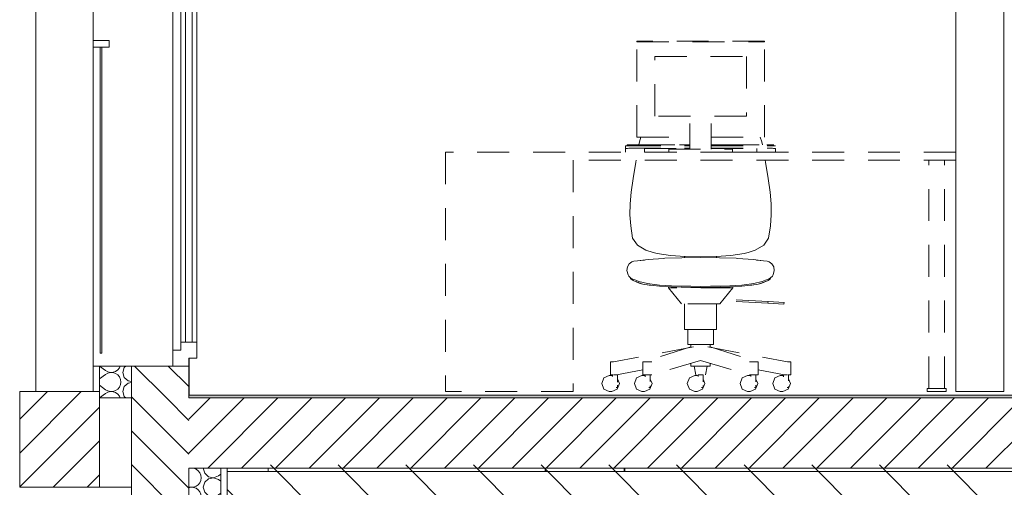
# Model space of a CAD drawing. Header units: millimetres. Extents: x 3311 to 117041, y -19950 to 21829.
# Tile 17 of 68: x 18829 to 21915, y 6630 to 8096. Entities that reach past the tile are written whole.
import ezdxf

# ---------------------------------------------------------------- set-up
doc = ezdxf.new("R2010")
doc.units = ezdxf.units.MM
doc.header["$MEASUREMENT"] = 0
doc.linetypes.add('! STR Pointille', pattern=[175, 100, -75])
for name, color, linetype in [('01-STR_Dalles.ARCHI', 7, 'Continuous'), ('01-STR_Murs extérieurs.ARCHI', 7, 'Continuous'), ('01-STR_Murs.ARCHI', 7, 'Continuous'), ('01-STR_Poutres_Poteaux.ARCHI', 7, 'Continuous'), ('02-CCO_Serrurerie.ARCHI', 7, 'Continuous'), ('04-SOE_Cloisons .ARCHI', 7, 'Continuous'), ('04-SOE_Revetement de sol.ARCHI', 7, 'Continuous'), ('06-REP _ EQUIP MOBI _ Fluides.ARCHI', 7, 'Continuous'), ('06-REP _ EQUIP MOBI _ hors marché.ARCHI', 7, 'Continuous'), ('Fenêtres Archicad', 7, 'Continuous'), ('L2', 7, 'Continuous')]:
    doc.layers.add(name, color=color, linetype=linetype)
pattern_1 = [(315, (0, 0), (53.033, 53.033), [])]
pattern_2 = [(45, (0, 0), (-53.03301, 53.03301), [])]
pattern_3 = [(0, (0, 0), (0, 100000000), [])]

# ---------------------------------------------------------------- blocks, each defined once
blk = doc.blocks.new('*X29')
at = {"layer": '01-STR_Murs extérieurs.ARCHI', "color": 7, "linetype": 'Continuous', "lineweight": 5}
for p, q in [((19365.3, 6689.9), (19359.1, 6688.4)), ((19373.6, 6689.5), (19365.3, 6689.9)), ((19381.4, 6686.8), (19373.6, 6689.5)), ((19388.2, 6682.1), (19381.4, 6686.8)), ((19393.5, 6675.8), (19388.2, 6682.1)), ((19396.9, 6668.2), (19393.5, 6675.8)), ((19398, 6660), (19396.9, 6668.2)), ((19404, 6690), (19408.5, 6674.2)), ((19408.5, 6674.2), (19420.6, 6663.2)), ((19452, 6666), (19459.1, 6671.3)), ((19381.4, 6633.2), (19388.2, 6637.9)), ((19388.2, 6637.9), (19393.5, 6644.2)), ((19393.5, 6644.2), (19396.9, 6651.8)), ((19396.9, 6651.8), (19398, 6660)), ((19408.5, 6645.8), (19404, 6630)), ((19420.6, 6656.8), (19408.5, 6645.8)), ((19420.6, 6663.2), (19436.7, 6660.1)), ((19436.7, 6659.9), (19420.6, 6656.8)), ((19436.7, 6660.1), (19452, 6666)), ((19452, 6654), (19436.7, 6659.9)), ((19452, 6654), (19459.1, 6648.7)), ((19359.1, 6631.6), (19365.3, 6630.1)), ((19365.3, 6629.9), (19359.1, 6628.4)), ((19365.3, 6630.1), (19373.6, 6630.5)), ((19373.6, 6629.5), (19365.3, 6629.9)), ((19373.6, 6630.5), (19381.4, 6633.2)), ((19381.4, 6626.8), (19373.6, 6629.5)), ((19388.2, 6622.1), (19381.4, 6626.8)), ((19393.5, 6615.8), (19388.2, 6622.1)), ((19396.9, 6608.2), (19393.5, 6615.8)), ((19398, 6600), (19396.9, 6608.2)), ((19404, 6630), (19408.5, 6614.2)), ((19408.5, 6614.2), (19420.6, 6603.2)), ((19436.7, 6600.1), (19452, 6606)), ((19452, 6606), (19459.1, 6611.3)), ((19381.4, 6573.2), (19388.2, 6577.9)), ((19388.2, 6577.9), (19393.5, 6584.2)), ((19393.5, 6584.2), (19396.9, 6591.8)), ((19396.9, 6591.8), (19398, 6600)), ((19408.5, 6585.8), (19404, 6570)), ((19420.6, 6596.8), (19408.5, 6585.8)), ((19420.6, 6603.2), (19436.7, 6600.1)), ((19436.7, 6599.9), (19420.6, 6596.8)), ((19452, 6594), (19436.7, 6599.9)), ((19452, 6594), (19459.1, 6588.7)), ((19359.1, 6571.6), (19365.3, 6570.1)), ((19365.3, 6569.9), (19359.1, 6568.4)), ((19365.3, 6570.1), (19373.6, 6570.5)), ((19373.6, 6569.5), (19365.3, 6569.9)), ((19373.6, 6570.5), (19381.4, 6573.2)), ((19381.4, 6566.8), (19373.6, 6569.5)), ((19388.2, 6562.1), (19381.4, 6566.8)), ((19393.5, 6555.8), (19388.2, 6562.1)), ((19396.9, 6548.2), (19393.5, 6555.8)), ((19398, 6540), (19396.9, 6548.2)), ((19404, 6570), (19408.5, 6554.2)), ((19408.5, 6554.2), (19420.6, 6543.2)), ((19436.7, 6540.1), (19452, 6546)), ((19452, 6546), (19459.1, 6551.3)), ((19373.6, 6510.5), (19381.4, 6513.2)), ((19381.4, 6513.2), (19388.2, 6517.9)), ((19388.2, 6517.9), (19393.5, 6524.2)), ((19393.5, 6524.2), (19396.9, 6531.8)), ((19396.9, 6531.8), (19398, 6540)), ((19408.5, 6525.8), (19404, 6510)), ((19420.6, 6536.8), (19408.5, 6525.8)), ((19420.6, 6543.2), (19436.7, 6540.1)), ((19436.7, 6539.9), (19420.6, 6536.8)), ((19452, 6534), (19436.7, 6539.9)), ((19452, 6534), (19459.1, 6528.7)), ((19359.1, 6511.6), (19365.3, 6510.1)), ((19365.3, 6509.9), (19359.1, 6508.4)), ((19365.3, 6510.1), (19373.6, 6510.5)), ((19373.6, 6509.5), (19365.3, 6509.9)), ((19381.4, 6506.8), (19373.6, 6509.5)), ((19388.2, 6502.1), (19381.4, 6506.8)), ((19393.5, 6495.8), (19388.2, 6502.1)), ((19396.9, 6488.2), (19393.5, 6495.8)), ((19398, 6480), (19396.9, 6488.2)), ((19404, 6510), (19408.5, 6494.2)), ((19408.5, 6494.2), (19420.6, 6483.2)), ((19420.6, 6483.2), (19436.7, 6480.1)), ((19436.7, 6480.1), (19452, 6486)), ((19452, 6486), (19459.1, 6491.3)), ((19359.1, 6451.6), (19365.3, 6450.1)), ((19373.6, 6450.5), (19381.4, 6453.2)), ((19381.4, 6453.2), (19388.2, 6457.9)), ((19388.2, 6457.9), (19393.5, 6464.2)), ((19393.5, 6464.2), (19396.9, 6471.8)), ((19396.9, 6471.8), (19398, 6480)), ((19408.5, 6465.8), (19404, 6450)), ((19420.6, 6476.8), (19408.5, 6465.8)), ((19436.7, 6479.9), (19420.6, 6476.8)), ((19452, 6474), (19436.7, 6479.9)), ((19452, 6474), (19459.1, 6468.7)), ((19365.3, 6449.9), (19359.1, 6448.4)), ((19365.3, 6450.1), (19373.6, 6450.5)), ((19373.6, 6449.5), (19365.3, 6449.9)), ((19381.4, 6446.8), (19373.6, 6449.5)), ((19388.2, 6442.1), (19381.4, 6446.8)), ((19393.5, 6435.8), (19388.2, 6442.1)), ((19396.9, 6428.2), (19393.5, 6435.8)), ((19398, 6420), (19396.9, 6428.2)), ((19396.9, 6411.8), (19398, 6420)), ((19404, 6450), (19408.5, 6434.2)), ((19408.5, 6434.2), (19420.6, 6423.2)), ((19420.6, 6423.2), (19436.7, 6420.1)), ((19436.7, 6419.9), (19420.6, 6416.8)), ((19436.7, 6420.1), (19452, 6426)), ((19452, 6414), (19436.7, 6419.9)), ((19452, 6426), (19459.1, 6431.3)), ((19359.1, 6391.6), (19365.3, 6390.1)), ((19365.3, 6389.9), (19359.1, 6388.4)), ((19365.3, 6390.1), (19373.6, 6390.5)), ((19373.6, 6389.5), (19365.3, 6389.9)), ((19373.6, 6390.5), (19381.4, 6393.2)), ((19381.4, 6386.8), (19373.6, 6389.5)), ((19381.4, 6393.2), (19388.2, 6397.9)), ((19388.2, 6397.9), (19393.5, 6404.2)), ((19393.5, 6404.2), (19396.9, 6411.8)), ((19408.5, 6405.8), (19404, 6390)), ((19404, 6390), (19408.5, 6374.2)), ((19420.6, 6416.8), (19408.5, 6405.8)), ((19452, 6414), (19459.1, 6408.7)), ((19388.2, 6382.1), (19381.4, 6386.8)), ((19393.5, 6375.8), (19388.2, 6382.1)), ((19396.9, 6368.2), (19393.5, 6375.8)), ((19398, 6360), (19396.9, 6368.2)), ((19396.9, 6351.8), (19398, 6360)), ((19408.5, 6374.2), (19420.6, 6363.2)), ((19420.6, 6363.2), (19436.7, 6360.1)), ((19436.7, 6359.9), (19420.6, 6356.8)), ((19436.7, 6360.1), (19452, 6366)), ((19452, 6354), (19436.7, 6359.9)), ((19452, 6366), (19459.1, 6371.3)), ((19359.1, 6331.6), (19365.3, 6330.1)), ((19365.3, 6329.9), (19359.1, 6328.4)), ((19365.3, 6330.1), (19373.6, 6330.5)), ((19373.6, 6329.5), (19365.3, 6329.9)), ((19373.6, 6330.5), (19381.4, 6333.2)), ((19381.4, 6326.8), (19373.6, 6329.5)), ((19381.4, 6333.2), (19388.2, 6337.9)), ((19388.2, 6337.9), (19393.5, 6344.2)), ((19393.5, 6344.2), (19396.9, 6351.8)), ((19408.5, 6345.8), (19404, 6330)), ((19404, 6330), (19408.5, 6314.2)), ((19420.6, 6356.8), (19408.5, 6345.8)), ((19452, 6354), (19459.1, 6348.7)), ((19388.2, 6322.1), (19381.4, 6326.8)), ((19393.5, 6315.8), (19388.2, 6322.1)), ((19396.9, 6308.2), (19393.5, 6315.8)), ((19398, 6300), (19396.9, 6308.2)), ((19396.9, 6291.8), (19398, 6300)), ((19408.5, 6314.2), (19420.6, 6303.2)), ((19420.6, 6296.8), (19408.5, 6285.8)), ((19420.6, 6303.2), (19436.7, 6300.1)), ((19436.7, 6299.9), (19420.6, 6296.8)), ((19436.7, 6300.1), (19452, 6306)), ((19452, 6294), (19436.7, 6299.9)), ((19452, 6306), (19459.1, 6311.3)), ((19359.1, 6271.6), (19365.3, 6270.1)), ((19365.3, 6269.9), (19359.1, 6268.4)), ((19365.3, 6270.1), (19373.6, 6270.5)), ((19373.6, 6269.5), (19365.3, 6269.9)), ((19373.6, 6270.5), (19381.4, 6273.2)), ((19381.4, 6266.8), (19373.6, 6269.5)), ((19381.4, 6273.2), (19388.2, 6277.9)), ((19388.2, 6262.1), (19381.4, 6266.8)), ((19388.2, 6277.9), (19393.5, 6284.2)), ((19393.5, 6284.2), (19396.9, 6291.8)), ((19408.5, 6285.8), (19404, 6270)), ((19404, 6270), (19408.5, 6254.2)), ((19452, 6294), (19459.1, 6288.7)), ((19393.5, 6255.8), (19388.2, 6262.1)), ((19396.9, 6248.2), (19393.5, 6255.8)), ((19398, 6240), (19396.9, 6248.2)), ((19396.9, 6231.8), (19398, 6240)), ((19408.5, 6254.2), (19420.6, 6243.2)), ((19420.6, 6236.8), (19408.5, 6225.8)), ((19420.6, 6243.2), (19436.7, 6240.1)), ((19436.7, 6239.9), (19420.6, 6236.8)), ((19436.7, 6240.1), (19452, 6246)), ((19452, 6234), (19436.7, 6239.9)), ((19452, 6246), (19459.1, 6251.3)), ((19359.1, 6211.6), (19365.3, 6210.1)), ((19365.3, 6209.9), (19359.1, 6208.4)), ((19365.3, 6210.1), (19373.6, 6210.5)), ((19373.6, 6209.5), (19365.3, 6209.9)), ((19373.6, 6210.5), (19381.4, 6213.2)), ((19381.4, 6206.8), (19373.6, 6209.5)), ((19381.4, 6213.2), (19388.2, 6217.9)), ((19388.2, 6202.1), (19381.4, 6206.8)), ((19388.2, 6217.9), (19393.5, 6224.2)), ((19393.5, 6224.2), (19396.9, 6231.8)), ((19408.5, 6225.8), (19404, 6210)), ((19404, 6210), (19408.5, 6194.2)), ((19452, 6234), (19459.1, 6228.7)), ((19393.5, 6195.8), (19388.2, 6202.1)), ((19396.9, 6188.2), (19393.5, 6195.8)), ((19398, 6180), (19396.9, 6188.2)), ((19396.9, 6171.8), (19398, 6180)), ((19408.5, 6194.2), (19420.6, 6183.2)), ((19420.6, 6176.8), (19408.5, 6165.8)), ((19420.6, 6183.2), (19436.7, 6180.1)), ((19436.7, 6179.9), (19420.6, 6176.8)), ((19436.7, 6180.1), (19452, 6186)), ((19452, 6174), (19436.7, 6179.9)), ((19452, 6186), (19459.1, 6191.3)), ((19452, 6174), (19459.1, 6168.7)), ((19359.1, 6151.6), (19365.3, 6150.1)), ((19365.3, 6149.9), (19359.1, 6148.4)), ((19365.3, 6150.1), (19373.6, 6150.5)), ((19373.6, 6149.5), (19365.3, 6149.9)), ((19373.6, 6150.5), (19381.4, 6153.2)), ((19381.4, 6146.8), (19373.6, 6149.5)), ((19381.4, 6153.2), (19388.2, 6157.9)), ((19388.2, 6142.1), (19381.4, 6146.8)), ((19388.2, 6157.9), (19393.5, 6164.2)), ((19393.5, 6135.8), (19388.2, 6142.1)), ((19393.5, 6164.2), (19396.9, 6171.8)), ((19408.5, 6165.8), (19404, 6150)), ((19404, 6150), (19408.5, 6134.2)), ((19396.9, 6128.2), (19393.5, 6135.8)), ((19396.1, 6110), (19396.9, 6111.8)), ((19398, 6120), (19396.9, 6128.2)), ((19396.9, 6111.8), (19398, 6120)), ((19408.5, 6134.2), (19420.6, 6123.2)), ((19420.6, 6116.8), (19413.1, 6110)), ((19420.6, 6123.2), (19436.7, 6120.1)), ((19436.7, 6119.9), (19420.6, 6116.8)), ((19436.7, 6120.1), (19452, 6126)), ((19452, 6114), (19436.7, 6119.9)), ((19452, 6126), (19459.1, 6131.3)), ((19452, 6114), (19457.3, 6110))]:
    blk.add_line(p, q, dxfattribs=at)
blk = doc.blocks.new('Élément de coupe_24_1')
at = {"layer": '01-STR_Murs extérieurs.ARCHI', "linetype": 'Continuous', "lineweight": 0, "true_color": 0x000000}
h = blk.add_hatch(dxfattribs=at)
h.set_pattern_fill('Hachure_simple_0001', color=18, style=0, pattern_type=2)
h.set_pattern_definition(pattern_1)
h.paths.add_polyline_path([(19359.1, 6690), (19358.9, 6690), (19358.9, 6910), (19179.1, 6910), (19179.1, 6110), (19359.1, 6110)])
at = {"layer": '01-STR_Murs extérieurs.ARCHI', "color": 7, "linetype": 'Continuous', "lineweight": 5}
for p, q in [((19179.1, 6910), (19179.1, 6110)), ((19359.1, 6690), (19359.1, 6110)), ((19459.1, 6690), (19459.1, 6110)), ((19479.1, 6690), (19479.1, 6110))]:
    blk.add_line(p, q, dxfattribs=at)
at = {"layer": '01-STR_Murs extérieurs.ARCHI', "lineweight": 0}
blk.add_blockref('*X29', (0, 0), dxfattribs=at)
blk = doc.blocks.new('Élément de coupe_30_1')
at = {"layer": '01-STR_Dalles.ARCHI', "linetype": 'Continuous', "lineweight": 0, "true_color": 0x000000}
h = blk.add_hatch(dxfattribs=at)
h.set_pattern_fill('Hachure_simple_0001', color=18, style=0, pattern_type=2)
h.set_pattern_definition(pattern_2)
h.paths.add_polyline_path([(19358.9, 6910), (19358.9, 6690), (33365.6, 6690), (33365.6, 6910)])
at = {"layer": '01-STR_Dalles.ARCHI', "color": 7, "linetype": 'Continuous', "lineweight": 5}
for p, q in [((24145, 6910), (19358.9, 6910)), ((33255.6, 6690), (19479.1, 6690))]:
    blk.add_line(p, q, dxfattribs=at)
at = {"layer": '01-STR_Dalles.ARCHI', "color": 7, "linetype": 'Continuous', "lineweight": 5, "flags": 128}
blk.add_lwpolyline([(19479.1, 6690), (19459.1, 6690), (19359.1, 6690)], dxfattribs=at)
blk = doc.blocks.new('Élément de coupe_32_1')
at = {"layer": '01-STR_Murs extérieurs.ARCHI', "color": 7, "linetype": 'Continuous', "lineweight": 5}
for p, q in [((18878.9, 10230), (18878.9, 6930)), ((19058.9, 6930), (19058.9, 7010))]:
    blk.add_line(p, q, dxfattribs=at)
blk = doc.blocks.new('Élément de coupe_34_1')
at = {"layer": '01-STR_Murs extérieurs.ARCHI', "color": 7, "linetype": 'Continuous', "lineweight": 5}
blk.add_line((18878.8, 10230), (18878.8, 6930), dxfattribs=at)
blk = doc.blocks.new('Élément de coupe_36_1')
at = {"layer": '01-STR_Poutres_Poteaux.ARCHI', "linetype": 'Continuous', "lineweight": 0, "true_color": 0x000000}
h = blk.add_hatch(dxfattribs=at)
h.set_pattern_fill('Hachure_simple_0001', color=18, style=0, pattern_type=2)
h.set_pattern_definition(pattern_2)
h.paths.add_polyline_path([(18828.9, 6630), (19078.9, 6630), (19078.9, 6930), (18828.9, 6930)])
at = {"layer": '01-STR_Poutres_Poteaux.ARCHI', "color": 7, "linetype": 'Continuous', "lineweight": 5}
for p, q in [((18828.7, 6930), (18828.9, 6930)), ((18828.7, 6630), (18828.7, 6930)), ((18828.9, 6930), (18828.9, 6630)), ((19058.9, 6930), (18828.9, 6930)), ((19078.9, 6930), (19058.9, 6930)), ((19078.9, 6930), (19078.9, 6910)), ((19078.9, 6910), (19078.9, 6630)), ((18828.7, 6630), (18828.9, 6630)), ((19078.9, 6630), (18828.9, 6630)), ((19078.9, 6630), (19179.1, 6630))]:
    blk.add_line(p, q, dxfattribs=at)
blk = doc.blocks.new('*X50')
at = {"layer": '01-STR_Murs extérieurs.ARCHI', "color": 7, "linetype": 'Continuous', "lineweight": 5}
for p, q in [((19079.3, 7010), (19098, 6996)), ((19141.5, 7004.2), (19144.1, 7010)), ((19161.1, 7010), (19156.5, 7005.8)), ((19078.9, 6969.7), (19098, 6984)), ((19098, 6996), (19105.2, 6992)), ((19105.2, 6988), (19098, 6984)), ((19105.2, 6992), (19113.3, 6990.1)), ((19113.3, 6989.9), (19105.2, 6988)), ((19113.3, 6990.1), (19121.6, 6990.5)), ((19121.6, 6989.5), (19113.3, 6989.9)), ((19121.6, 6990.5), (19129.4, 6993.2)), ((19129.4, 6986.8), (19121.6, 6989.5)), ((19129.4, 6993.2), (19136.2, 6997.9)), ((19136.2, 6982.1), (19129.4, 6986.8)), ((19136.2, 6997.9), (19141.5, 7004.2)), ((19141.5, 6975.8), (19136.2, 6982.1)), ((19144.9, 6968.2), (19141.5, 6975.8)), ((19156.5, 7005.8), (19152, 6990)), ((19152, 6990), (19156.5, 6974.2)), ((19078.9, 6950.3), (19098, 6936)), ((19141.5, 6944.2), (19144.9, 6951.8)), ((19146, 6960), (19144.9, 6968.2)), ((19144.9, 6951.8), (19146, 6960)), ((19156.5, 6945.8), (19152, 6930)), ((19156.5, 6974.2), (19168.6, 6963.2)), ((19168.6, 6956.8), (19156.5, 6945.8)), ((19168.6, 6963.2), (19178.9, 6961.2)), ((19178.9, 6958.8), (19168.6, 6956.8)), ((19079.3, 6910), (19098, 6924)), ((19098, 6936), (19105.2, 6932)), ((19105.2, 6928), (19098, 6924)), ((19105.2, 6932), (19113.3, 6930.1)), ((19113.3, 6929.9), (19105.2, 6928)), ((19113.3, 6930.1), (19121.6, 6930.5)), ((19121.6, 6929.5), (19113.3, 6929.9)), ((19121.6, 6930.5), (19129.4, 6933.2)), ((19129.4, 6926.8), (19121.6, 6929.5)), ((19129.4, 6933.2), (19136.2, 6937.9)), ((19136.2, 6922.1), (19129.4, 6926.8)), ((19136.2, 6937.9), (19141.5, 6944.2)), ((19141.5, 6915.8), (19136.2, 6922.1)), ((19144.1, 6910), (19141.5, 6915.8)), ((19152, 6930), (19156.5, 6914.2)), ((19156.5, 6914.2), (19161.1, 6910))]:
    blk.add_line(p, q, dxfattribs=at)
blk = doc.blocks.new('Élément de coupe_41_1')
at = {"layer": '01-STR_Murs extérieurs.ARCHI', "linetype": 'Continuous', "lineweight": 0, "true_color": 0x000000}
h = blk.add_hatch(dxfattribs=at)
h.set_pattern_fill('Hachure_simple_0001', color=18, style=0, pattern_type=2)
h.set_pattern_definition(pattern_1)
h.paths.add_polyline_path([(19358.9, 6910), (19358.9, 7010), (19178.9, 7010), (19178.9, 6910)])
at = {"layer": '01-STR_Murs extérieurs.ARCHI', "color": 7, "linetype": 'Continuous', "lineweight": 5}
for p, q in [((19058.9, 7010), (19058.9, 6930)), ((19078.9, 7010), (19078.9, 6930)), ((19178.9, 7010), (19178.9, 6910)), ((19358.9, 7010), (19358.9, 6918.6)), ((19358.9, 6918.6), (19358.9, 6910))]:
    blk.add_line(p, q, dxfattribs=at)
at = {"layer": '01-STR_Murs extérieurs.ARCHI', "color": 7, "linetype": 'Continuous', "lineweight": 5, "flags": 128}
for points in [[(19308.9, 7010), (19178.9, 7010), (19078.9, 7010), (19058.9, 7010)], [(19179.1, 6910), (19178.9, 6910), (19078.9, 6910)]]:
    blk.add_lwpolyline(points, dxfattribs=at)
at = {"layer": '01-STR_Murs extérieurs.ARCHI', "lineweight": 0}
blk.add_blockref('*X50', (0, 0), dxfattribs=at)
blk = doc.blocks.new('Élément de coupe_42_1')
at = {"layer": 'Fenêtres Archicad', "linetype": 'Continuous', "lineweight": 0, "true_color": 0x000000}
h = blk.add_hatch(dxfattribs=at)
h.set_pattern_fill('Menuis1_0001', color=18, style=0, pattern_type=2)
h.set_pattern_definition(pattern_3)
h.paths.add_polyline_path([(19333.9, 7085), (19333.9, 7035), (19383.9, 7035), (19383.9, 7085)])
h = blk.add_hatch(dxfattribs=at)
h.set_pattern_fill('Menuis1_0001', color=18, style=0, pattern_type=2)
h.set_pattern_definition(pattern_3)
h.paths.add_polyline_path([(19333.9, 7060), (19308.9, 7060), (19308.9, 7010), (19358.9, 7010), (19358.9, 7035), (19333.9, 7035)])
at = {"layer": 'Fenêtres Archicad', "color": 7, "linetype": 'Continuous', "lineweight": 5}
for p, q in [((19058.9, 8030), (19058.9, 9410)), ((19308.9, 7060), (19308.9, 9360)), ((19348.9, 9335), (19348.9, 7085)), ((19368.9, 7085), (19368.9, 9335)), ((19333.9, 7922.1), (19333.9, 8179.1)), ((19383.9, 7922.1), (19383.9, 8148.2)), ((19058.9, 7010), (19058.9, 8010)), ((19333.9, 7085), (19333.9, 7922.1)), ((19383.9, 7085), (19383.9, 7922.1)), ((19333.9, 7085), (19333.9, 7060)), ((19383.9, 7085), (19333.9, 7085)), ((19383.9, 7085), (19383.9, 7035)), ((19308.9, 7060), (19308.9, 7010)), ((19333.9, 7060), (19308.9, 7060)), ((19358.9, 7010), (19308.9, 7010)), ((19358.9, 7035), (19358.9, 7010)), ((19383.9, 7035), (19358.9, 7035))]:
    blk.add_line(p, q, dxfattribs=at)
blk = doc.blocks.new('Élément de coupe_47_1')
at = {"layer": '06-REP _ EQUIP MOBI _ hors marché.ARCHI', "color": 252, "linetype": '! STR Pointille', "lineweight": 5}
for p, q in [((21163.1, 8028.9), (20763.1, 8028.9)), ((20763.1, 8028.9), (20763.1, 8026.2)), ((20763.1, 8026.2), (21163.1, 8026.2)), ((20763.1, 7727.4), (20763.1, 8026.2)), ((21163.1, 8026.2), (21163.1, 8028.9)), ((21163.1, 7727.4), (21163.1, 8026.2)), ((20819.6, 7793.6), (20819.6, 7979.9)), ((20819.6, 7979.9), (21106.6, 7979.9)), ((21106.6, 7979.9), (21106.6, 7793.6)), ((21106.6, 7793.6), (20819.6, 7793.6)), ((20929.7, 7767.6), (20929.7, 7770.3)), ((20929.7, 7757), (20929.7, 7767.6)), ((20929.7, 7752.1), (20929.7, 7757)), ((20929.7, 7690), (20929.7, 7752.1)), ((20996.4, 7767.6), (20996.4, 7770.3)), ((20996.4, 7757), (20996.4, 7767.6)), ((20996.4, 7752.1), (20996.4, 7757)), ((20996.4, 7690), (20996.4, 7752.1)), ((20763.1, 7727.4), (20929.7, 7727.4)), ((20771.2, 7712.6), (20775.9, 7727.4)), ((20996.4, 7727.4), (21163.1, 7727.4)), ((21150.3, 7727.4), (21155, 7712.6)), ((20728.1, 7700), (20728.8, 7700.3)), ((20728.1, 7691.7), (20728.1, 7700)), ((20728.1, 7691.7), (20728.8, 7692)), ((20728.1, 7680), (20728.1, 7691.7)), ((20728.8, 7700.3), (20731, 7700.5)), ((20728.8, 7692), (20731, 7692.3)), ((20731, 7700.5), (20734.2, 7700.7)), ((20731, 7692.3), (20734.2, 7692.4)), ((20733.1, 7703), (20733.4, 7703.1)), ((20733.1, 7700.6), (20733.1, 7703)), ((20733.4, 7703.1), (20734.5, 7703.2)), ((20734.2, 7700.7), (20738.1, 7700.7)), ((20734.2, 7692.4), (20738.1, 7692.5)), ((20734.5, 7703.2), (20736.2, 7703.3)), ((20736.2, 7703.3), (20738.1, 7703.3)), ((20738.1, 7703.3), (20929.7, 7703.3)), ((20738.1, 7700.7), (20929.7, 7700.7)), ((20738.1, 7692.5), (20929.7, 7692.5)), ((20769.6, 7703.3), (20771.2, 7712.6)), ((20786.8, 7691.7), (20929.7, 7691.7)), ((20786.8, 7680), (20786.8, 7691.7)), ((20828, 7703.7), (20882.7, 7703.7)), ((20828, 7703.3), (20828, 7703.7)), ((20863.1, 7690), (21063.1, 7690)), ((20863.1, 7680), (20863.1, 7690)), ((20882.7, 7703.3), (20882.7, 7703.7)), ((20896.5, 7703.7), (20929.7, 7703.7)), ((20896.5, 7703.3), (20896.5, 7703.7)), ((20996.4, 7703.7), (21059, 7703.7)), ((20996.4, 7703.3), (21188.1, 7703.3)), ((20996.4, 7700.7), (21188.1, 7700.7)), ((20996.4, 7692.5), (21188.1, 7692.5)), ((20996.4, 7691.7), (21139.3, 7691.7)), ((21059, 7703.3), (21059, 7703.7)), ((21063.1, 7680), (21063.1, 7690)), ((21072.8, 7703.7), (21147.1, 7703.7)), ((21072.8, 7703.3), (21072.8, 7703.7)), ((21139.3, 7680), (21139.3, 7691.7)), ((21147.1, 7703.3), (21147.1, 7703.7)), ((21155, 7712.6), (21156.6, 7703.3)), ((21170.7, 7703.7), (21186.3, 7703.7)), ((21170.7, 7703.3), (21170.7, 7703.7)), ((21186.3, 7703.3), (21186.3, 7703.7)), ((21188.1, 7703.3), (21190, 7703.3)), ((21188.1, 7700.7), (21191.9, 7700.7)), ((21188.1, 7692.5), (21191.9, 7692.4)), ((21190, 7703.3), (21191.6, 7703.2)), ((21191.6, 7703.2), (21192.7, 7703.1)), ((21191.9, 7700.7), (21195.1, 7700.5)), ((21191.9, 7692.4), (21195.1, 7692.3)), ((21192.7, 7703.1), (21193.1, 7703)), ((21195.1, 7700.5), (21197.3, 7700.3)), ((21195.1, 7692.3), (21197.3, 7692)), ((21197.3, 7700.3), (21198.1, 7700)), ((21197.3, 7692), (21198.1, 7691.7)), ((21198.1, 7691.7), (21198.1, 7680)), ((21763.1, 7680), (20163.1, 7680)), ((21763.1, 7655), (20563.1, 7655)), ((20760.1, 7649.2), (20761.1, 7655)), ((20786.8, 7680), (20863.1, 7680)), ((21063.1, 7680), (21139.3, 7680)), ((21165, 7655), (21166, 7649.2)), ((21678.1, 6940), (21678.1, 7655)), ((21728.1, 6940), (21728.1, 7655)), ((20760.1, 7649.2), (20751.5, 7597.9)), ((21174.7, 7597.9), (21166, 7649.2)), ((20751.5, 7597.9), (20745.5, 7555.4)), ((21180.7, 7555.4), (21174.7, 7597.9)), ((20745.5, 7555.4), (20742.1, 7518.7)), ((21184, 7518.7), (21180.7, 7555.4)), ((20742.1, 7518.7), (20741.7, 7484.4)), ((21184.5, 7484.4), (21184, 7518.7)), ((20741.7, 7484.4), (20744.2, 7449.6)), ((21182, 7449.6), (21184.5, 7484.4)), ((20749.7, 7410.9), (20744.2, 7449.6)), ((21182, 7449.6), (21176.4, 7410.9)), ((20765.1, 7389.1), (20749.7, 7410.9)), ((21176.4, 7410.9), (21161, 7389.1)), ((20765.1, 7389.1), (20791.5, 7373.4)), ((21134.6, 7373.4), (21161, 7389.1)), ((20814.3, 7366.4), (20791.5, 7373.4)), ((20798.5, 7343.7), (20846.6, 7347.4)), ((20826.8, 7362.9), (20814.3, 7366.4)), ((20826.8, 7362.9), (20868.6, 7356.5)), ((20851.2, 7347.7), (20846.6, 7347.4)), ((20851.2, 7347.7), (20904.1, 7349.6)), ((20868.6, 7356.5), (20914.8, 7353.3)), ((20963.1, 7350.2), (20904.1, 7349.6)), ((20912.8, 7349.7), (20912.8, 7353.4)), ((20963.1, 7352.1), (20914.8, 7353.3)), ((21011.4, 7353.3), (20963.1, 7352.1)), ((21022, 7349.6), (20963.1, 7350.2)), ((21011.4, 7353.3), (21057.5, 7356.5)), ((21013.4, 7349.7), (21013.4, 7353.4)), ((21022, 7349.6), (21074.9, 7347.7)), ((21057.5, 7356.5), (21099.4, 7362.9)), ((21079.6, 7347.4), (21074.9, 7347.7)), ((21079.6, 7347.4), (21127.7, 7343.7)), ((21111.9, 7366.4), (21099.4, 7362.9)), ((21134.6, 7373.4), (21111.9, 7366.4)), ((20732.1, 7309.5), (20733.5, 7320.9)), ((20733.5, 7320.9), (20739.6, 7330.1)), ((20739.6, 7330.1), (20747.9, 7336.3)), ((20747.9, 7336.3), (20754, 7338.4)), ((20787.6, 7342.3), (20754, 7338.4)), ((20774, 7340.5), (20798.5, 7343.7)), ((21127.7, 7343.7), (21152.1, 7340.5)), ((21172.1, 7338.4), (21138.5, 7342.3)), ((21172.1, 7338.4), (21178.2, 7336.3)), ((21178.2, 7336.3), (21186.5, 7330.1)), ((21186.5, 7330.1), (21192.6, 7320.9)), ((21192.6, 7320.9), (21194, 7309.5)), ((20732.1, 7309.5), (20735.7, 7295.7)), ((20737.8, 7292.1), (20735.7, 7295.7)), ((20743.7, 7287), (20737.8, 7292.1)), ((20743.7, 7284.7), (20742, 7288.5)), ((20750.7, 7282.8), (20743.7, 7287)), ((20743.7, 7284.7), (20745, 7282.7)), ((21182.4, 7287), (21175.4, 7282.8)), ((21181.2, 7282.7), (21182.4, 7284.7)), ((21188.3, 7292.1), (21182.4, 7287)), ((21184.2, 7288.5), (21182.4, 7284.7)), ((21190.4, 7295.7), (21188.3, 7292.1)), ((21190.4, 7295.7), (21194, 7309.5)), ((20745, 7282.7), (20751.5, 7278.7)), ((20759.8, 7278.9), (20750.7, 7282.8)), ((20770.6, 7269.9), (20751.5, 7278.7)), ((20769.6, 7275), (20759.8, 7278.9)), ((20760.7, 7274.7), (20770.5, 7270.8)), ((20796.6, 7268.8), (20769.6, 7275)), ((20770.5, 7270.8), (20782.3, 7266.5)), ((20770.6, 7269.9), (20782.3, 7266.5)), ((20782.3, 7266.5), (20802.2, 7263.5)), ((20834, 7263.8), (20796.6, 7268.8)), ((20797, 7264.8), (20833.8, 7260)), ((20802.2, 7263.5), (20815.2, 7262.5)), ((20833.8, 7260), (20870.8, 7258.1)), ((20871.4, 7261.8), (20834, 7263.8)), ((20862.4, 7255), (20862.4, 7258.5)), ((21063.7, 7255), (20862.4, 7255)), ((20902.7, 7205), (20862.4, 7255)), ((20870.8, 7258.1), (20901.9, 7257.1)), ((20871.4, 7261.8), (20901.9, 7260.9)), ((20932.4, 7260.1), (20871.4, 7261.8)), ((20901.9, 7260.9), (20932.4, 7260.1)), ((20901.9, 7257.1), (20932.9, 7256.3)), ((20932.4, 7260.1), (20963.1, 7259.6)), ((20963.1, 7259.6), (20932.4, 7260.1)), ((20932.9, 7256.3), (20963.1, 7255.8)), ((20963.1, 7259.6), (20993.8, 7260.1)), ((20993.7, 7260.1), (20963.1, 7259.6)), ((20963.1, 7255.8), (20993.2, 7256.3)), ((20993.2, 7256.3), (21024.3, 7257.1)), ((21054.8, 7261.8), (20993.7, 7260.1)), ((20993.8, 7260.1), (21024.2, 7260.9)), ((21023.4, 7205), (21063.7, 7255)), ((21024.2, 7260.9), (21054.8, 7261.8)), ((21024.3, 7257.1), (21055.3, 7258.1)), ((21092.2, 7263.8), (21054.8, 7261.8)), ((21055.3, 7258.1), (21092.3, 7260)), ((21063.7, 7255), (21063.7, 7258.5)), ((21129.6, 7268.8), (21092.2, 7263.8)), ((21092.3, 7260), (21129.1, 7264.8)), ((21110.9, 7262.5), (21123.9, 7263.5)), ((21123.9, 7263.5), (21143.8, 7266.5)), ((21156.5, 7275), (21129.6, 7268.8)), ((21143.8, 7266.5), (21155.6, 7270.8)), ((21143.8, 7266.5), (21155.5, 7269.9)), ((21174.6, 7278.7), (21155.5, 7269.9)), ((21155.6, 7270.8), (21165.5, 7274.7)), ((21166.3, 7278.9), (21156.5, 7275)), ((21175.4, 7282.8), (21166.3, 7278.9)), ((21174.6, 7278.7), (21181.2, 7282.7)), ((21023.4, 7205), (20902.7, 7205)), ((20912.8, 7125), (20912.8, 7205)), ((21013.4, 7125), (21013.4, 7205)), ((21174.2, 7207.1), (21031.2, 7214.6)), ((21174.5, 7212.1), (21035, 7219.4)), ((21174.2, 7207.1), (21174.5, 7212.1)), ((21224.4, 7204.5), (21174.2, 7207.1)), ((21224.7, 7209.5), (21174.5, 7212.1)), ((21224.4, 7204.5), (21224.7, 7209.5)), ((20912.8, 7125), (20927.5, 7125)), ((20922.8, 7077.5), (20922.8, 7125)), ((20927.5, 7125), (20963.1, 7125)), ((20963.1, 7125), (20998.6, 7125)), ((20998.6, 7125), (21013.4, 7125)), ((21003.3, 7077.5), (21003.3, 7125)), ((20940.6, 7070.2), (20690.4, 7023)), ((20932.9, 7069.9), (20785.2, 7023)), ((20922.8, 7077.5), (20934.6, 7077.5)), ((20932.9, 7069.9), (20932.9, 7077.5)), ((20934.6, 7077.5), (20963.1, 7077.5)), ((20963.1, 7077.5), (20991.5, 7077.5)), ((20985.6, 7070.2), (21235.7, 7023)), ((20991.5, 7077.5), (21003.3, 7077.5)), ((20993.3, 7069.9), (20993.3, 7077.5)), ((20993.3, 7069.9), (21140.9, 7023)), ((20681.6, 7023), (20680.7, 7023)), ((20680.7, 7023), (20680.7, 6983)), ((20690.4, 7023), (20681.6, 7023)), ((20788.6, 7023), (20782.5, 7023)), ((20782.5, 7023), (20782.5, 6983)), ((20799.8, 7023), (20788.6, 7023)), ((20809.7, 7023), (20799.8, 7023)), ((20963.1, 7027.1), (20809.7, 6983)), ((20932.9, 7010), (20932.9, 7018.5)), ((20932.9, 7010), (20941.7, 7010)), ((20941.7, 7010), (20963.1, 7010)), ((20942.5, 7010), (20948, 6983)), ((20963.1, 7027.1), (21116.5, 6983)), ((20963.1, 7010), (20984.4, 7010)), ((20983.6, 7010), (20978.2, 6983)), ((20984.4, 7010), (20993.3, 7010)), ((20993.3, 7010), (20993.3, 7018.5)), ((21126.3, 7023), (21116.5, 7023)), ((21137.6, 7023), (21126.3, 7023)), ((21143.6, 7023), (21137.6, 7023)), ((21143.6, 7023), (21143.6, 6983)), ((21244.5, 7023), (21235.7, 7023)), ((21245.4, 7023), (21244.5, 7023)), ((21245.4, 7023), (21245.4, 6983)), ((20660.1, 6972.7), (20676.9, 6980)), ((20676.9, 6980), (20684.6, 6980)), ((20681.6, 6983), (20680.7, 6983)), ((20690.4, 6983), (20681.6, 6983)), ((20684.6, 6980), (20687.4, 6978.8)), ((20687.4, 6983), (20687.4, 6977.1)), ((20698.7, 6983), (20692.6, 6983)), ((20702.7, 6983), (20698.7, 6983)), ((20782.5, 6998.3), (20699.7, 6983)), ((20702.7, 6983), (20702.7, 6959.8)), ((20762.4, 6972.7), (20779.3, 6980)), ((20779.3, 6980), (20787, 6980)), ((20788.6, 6983), (20782.5, 6983)), ((20787, 6980), (20789.5, 6978.9)), ((20799.8, 6983), (20788.6, 6983)), ((20789.5, 6983), (20789.5, 6976.7)), ((20809.7, 6983), (20799.8, 6983)), ((20805.4, 6983), (20805.4, 6962)), ((20928, 6972.7), (20944.9, 6980)), ((20944.9, 6980), (20952.6, 6980)), ((20952.6, 6980), (20955, 6979)), ((20957.4, 6983), (20955, 6983)), ((20955, 6983), (20955, 6976.9)), ((20963.1, 6983), (20957.4, 6983)), ((20968.8, 6983), (20963.1, 6983)), ((20971.1, 6983), (20968.8, 6983)), ((20971.1, 6983), (20971.1, 6960.8)), ((21093.7, 6972.7), (21110.5, 6980)), ((21110.5, 6980), (21118.2, 6980)), ((21126.3, 6983), (21116.5, 6983)), ((21118.2, 6980), (21120.7, 6978.9)), ((21120.7, 6983), (21120.7, 6977.1)), ((21137.6, 6983), (21126.3, 6983)), ((21136.6, 6983), (21136.6, 6960.1)), ((21143.6, 6983), (21137.6, 6983)), ((21143.6, 6998.3), (21226.4, 6983)), ((21196, 6972.7), (21212.9, 6980)), ((21212.9, 6980), (21220.6, 6980)), ((21220.6, 6980), (21223.4, 6978.8)), ((21227.4, 6983), (21223.4, 6983)), ((21223.4, 6983), (21223.4, 6976.4)), ((21233.5, 6983), (21227.4, 6983)), ((21244.5, 6983), (21235.7, 6983)), ((21238.7, 6983), (21238.7, 6963.6)), ((21245.4, 6983), (21244.5, 6983)), ((20653.1, 6955), (20660.1, 6972.7)), ((20660.1, 6937.3), (20653.1, 6955)), ((20708.5, 6955), (20701.5, 6937.3)), ((20702.7, 6969.5), (20708.5, 6955)), ((20702.7, 6950.2), (20702.7, 6943)), ((20755.4, 6955), (20762.4, 6972.7)), ((20762.4, 6937.3), (20755.4, 6955)), ((20810.8, 6955), (20803.8, 6937.3)), ((20805.4, 6968.7), (20810.8, 6955)), ((20805.4, 6948), (20805.4, 6943)), ((20921.1, 6955), (20928, 6972.7)), ((20928, 6937.3), (20921.1, 6955)), ((20976.5, 6955), (20969.5, 6937.3)), ((20971.1, 6968.5), (20976.5, 6955)), ((20971.1, 6949.2), (20971.1, 6943)), ((21086.7, 6955), (21093.7, 6972.7)), ((21093.7, 6937.3), (21086.7, 6955)), ((21142.1, 6955), (21135.1, 6937.3)), ((21136.6, 6968.7), (21142.1, 6955)), ((21136.6, 6949.9), (21136.6, 6943)), ((21189, 6955), (21196, 6972.7)), ((21196, 6937.3), (21189, 6955)), ((21244.4, 6955), (21237.5, 6937.3)), ((21238.7, 6969.5), (21244.4, 6955)), ((21238.7, 6946.4), (21238.7, 6943)), ((20563.1, 6930), (20163.1, 6930)), ((20676.9, 6930), (20660.1, 6937.3)), ((20676.9, 6930), (20684.6, 6930)), ((20701.5, 6937.3), (20684.6, 6930)), ((20698.7, 6943), (20698, 6943)), ((20702.7, 6943), (20698.7, 6943)), ((20779.3, 6930), (20762.4, 6937.3)), ((20779.3, 6930), (20787, 6930)), ((20803.8, 6937.3), (20787, 6930)), ((20804, 6943), (20800.5, 6943)), ((20805.4, 6943), (20804, 6943)), ((20944.9, 6930), (20928, 6937.3)), ((20944.9, 6930), (20952.6, 6930)), ((20969.5, 6937.3), (20952.6, 6930)), ((20968.8, 6943), (20966.1, 6943)), ((20971.1, 6943), (20968.8, 6943)), ((21110.5, 6930), (21093.7, 6937.3)), ((21110.5, 6930), (21118.2, 6930)), ((21135.1, 6937.3), (21118.2, 6930)), ((21133.4, 6943), (21131.7, 6943)), ((21136.6, 6943), (21133.4, 6943)), ((21212.9, 6930), (21196, 6937.3)), ((21212.9, 6930), (21220.6, 6930)), ((21237.5, 6937.3), (21220.6, 6930)), ((21238.2, 6943), (21233.9, 6943)), ((21238.7, 6943), (21238.2, 6943)), ((21681.9, 6940), (21673.1, 6940)), ((21673.1, 6930), (21673.1, 6940)), ((21681.9, 6930), (21673.1, 6930)), ((21703.1, 6940), (21681.9, 6940)), ((21703.1, 6930), (21681.9, 6930)), ((21724.3, 6940), (21703.1, 6940)), ((21724.3, 6930), (21703.1, 6930)), ((21733.1, 6940), (21724.3, 6940)), ((21733.1, 6930), (21724.3, 6930)), ((21733.1, 6930), (21733.1, 6940))]:
    blk.add_line(p, q, dxfattribs=at)
at = {"layer": '06-REP _ EQUIP MOBI _ hors marché.ARCHI', "color": 252, "linetype": '! STR Pointille', "lineweight": 5, "flags": 128}
for points in [[(20163.1, 7680), (20163.1, 7655), (20163.1, 6980), (20163.1, 6930)], [(20563.1, 7655), (20563.1, 6980), (20563.1, 6930)]]:
    blk.add_lwpolyline(points, dxfattribs=at)
blk = doc.blocks.new('Élément de coupe_113_1')
at = {"layer": '02-CCO_Serrurerie.ARCHI', "color": 7, "linetype": 'Continuous', "lineweight": 5}
for p, q in [((19058.9, 8030), (19058.9, 8010)), ((19108.9, 8030), (19058.9, 8030)), ((19108.9, 8030), (19108.9, 8010)), ((19081.4, 8010), (19058.9, 8010)), ((19086.4, 8010), (19081.4, 8010)), ((19108.9, 8010), (19086.4, 8010))]:
    blk.add_line(p, q, dxfattribs=at)
blk = doc.blocks.new('Élément de coupe_116_1')
at = {"layer": '01-STR_Murs.ARCHI', "color": 7, "linetype": 'Continuous', "lineweight": 5}
blk.add_line((33255.6, 6680), (19479.1, 6680), dxfattribs=at)
blk = doc.blocks.new('Élément de coupe_118_1')
at = {"layer": '06-REP _ EQUIP MOBI _ Fluides.ARCHI', "color": 7, "linetype": 'Continuous', "lineweight": 5}
for p, q in [((20475.5, 6918.6), (20475.5, 6919)), ((20477.1, 6918.6), (20477.1, 6919)), ((20723.9, 6918.6), (20723.9, 6919)), ((20725.5, 6918.6), (20725.5, 6919)), ((20475.5, 6680), (20475.5, 6690)), ((20477.1, 6680), (20477.1, 6690)), ((20723.9, 6680), (20723.9, 6690)), ((20725.5, 6680), (20725.5, 6690))]:
    blk.add_line(p, q, dxfattribs=at)
blk = doc.blocks.new('Élément de coupe_121_1')
at = {"layer": '06-REP _ EQUIP MOBI _ Fluides.ARCHI', "color": 7, "linetype": 'Continuous', "lineweight": 5}
blk.add_line((19607.2, 6680), (19607.2, 6690), dxfattribs=at)
blk = doc.blocks.new('Élément de coupe_131_1')
at = {"layer": '04-SOE_Cloisons .ARCHI', "color": 7, "linetype": 'Continuous', "lineweight": 5}
for p, q in [((19359.6, 7035), (19359.6, 6919)), ((19359.6, 6919), (24145, 6919))]:
    blk.add_line(p, q, dxfattribs=at)
blk = doc.blocks.new('Élément de coupe_163_1')
at = {"layer": '04-SOE_Cloisons .ARCHI', "color": 7, "linetype": 'Continuous', "lineweight": 5}
blk.add_line((19358.9, 6919), (19359.6, 6919), dxfattribs=at)
blk = doc.blocks.new('Élément de coupe_178_1')
at = {"layer": '02-CCO_Serrurerie.ARCHI', "color": 7, "linetype": 'Continuous', "lineweight": 5}
for p, q in [((19081.4, 8010), (19081.4, 7050)), ((19086.4, 8010), (19086.4, 7050)), ((19086.4, 7050), (19081.4, 7050))]:
    blk.add_line(p, q, dxfattribs=at)
blk = doc.blocks.new('Élément de coupe_226_1')
at = {"layer": '04-SOE_Revetement de sol.ARCHI', "linetype": 'Continuous', "lineweight": 0, "true_color": 0x3f3f3f}
blk.add_hatch(color=250, dxfattribs=at).paths.add_polyline_path([(19358.9, 6910), (24145, 6910), (24145, 6918.6), (19358.9, 6918.6)])
at = {"layer": '04-SOE_Revetement de sol.ARCHI', "color": 7, "linetype": 'Continuous', "lineweight": 5}
blk.add_line((24145, 6918.6), (19358.9, 6918.6), dxfattribs=at)
blk = doc.blocks.new('Élément de coupe_316_1')
at = {"layer": '06-REP _ EQUIP MOBI _ Fluides.ARCHI', "color": 7, "linetype": 'Continuous', "lineweight": 5}
for p, q in [((21763.1, 9570), (21763.1, 7680)), ((21913.1, 9570), (21913.1, 6930)), ((21763.1, 7680), (21763.1, 7655)), ((21763.1, 7655), (21763.1, 6930)), ((21913.1, 6930), (21763.1, 6930))]:
    blk.add_line(p, q, dxfattribs=at)

msp = doc.modelspace()

# ---------------------------------------------------------------- hatches: boundary and pattern name
at = {"layer": 'L2', "linetype": 'Continuous', "lineweight": 5}
h = msp.add_hatch(dxfattribs=at)
h.set_pattern_fill('Diagonales_0001', color=252, style=0, pattern_type=2)
h.set_pattern_definition([(135, (42775.42, 5176.31), (106.066, 106.066), [])])
h.paths.add_polyline_path([(19479.126, 6700), (33247.481, 6700), (33247.481, 3652.621), (19479.126, 3652.621)])

# ---------------------------------------------------------------- block references
at = {"layer": '01-STR_Dalles.ARCHI', "lineweight": 0}
msp.add_blockref('Élément de coupe_30_1', (0, 0), dxfattribs=at)
at = {"layer": '01-STR_Murs extérieurs.ARCHI', "lineweight": 0}
for name in ['Élément de coupe_34_1', 'Élément de coupe_32_1', 'Élément de coupe_41_1', 'Élément de coupe_24_1']:
    msp.add_blockref(name, (0, 0), dxfattribs=at)
at = {"layer": '01-STR_Murs.ARCHI', "lineweight": 0}
msp.add_blockref('Élément de coupe_116_1', (0, 0), dxfattribs=at)
at = {"layer": '01-STR_Poutres_Poteaux.ARCHI', "lineweight": 0}
msp.add_blockref('Élément de coupe_36_1', (0, 0), dxfattribs=at)
at = {"layer": '02-CCO_Serrurerie.ARCHI', "lineweight": 0}
for name in ['Élément de coupe_113_1', 'Élément de coupe_178_1']:
    msp.add_blockref(name, (0, 0), dxfattribs=at)
at = {"layer": '04-SOE_Cloisons .ARCHI', "lineweight": 0}
for name in ['Élément de coupe_163_1', 'Élément de coupe_131_1']:
    msp.add_blockref(name, (0, 0), dxfattribs=at)
at = {"layer": '04-SOE_Revetement de sol.ARCHI', "lineweight": 0}
msp.add_blockref('Élément de coupe_226_1', (0, 0), dxfattribs=at)
at = {"layer": '06-REP _ EQUIP MOBI _ Fluides.ARCHI', "lineweight": 0}
for name in ['Élément de coupe_121_1', 'Élément de coupe_118_1', 'Élément de coupe_316_1']:
    msp.add_blockref(name, (0, 0), dxfattribs=at)
at = {"layer": '06-REP _ EQUIP MOBI _ hors marché.ARCHI', "lineweight": 0}
msp.add_blockref('Élément de coupe_47_1', (0, 0), dxfattribs=at)
at = {"layer": 'Fenêtres Archicad', "lineweight": 0}
msp.add_blockref('Élément de coupe_42_1', (0, 0), dxfattribs=at)

doc.saveas('drawing.dxf')
